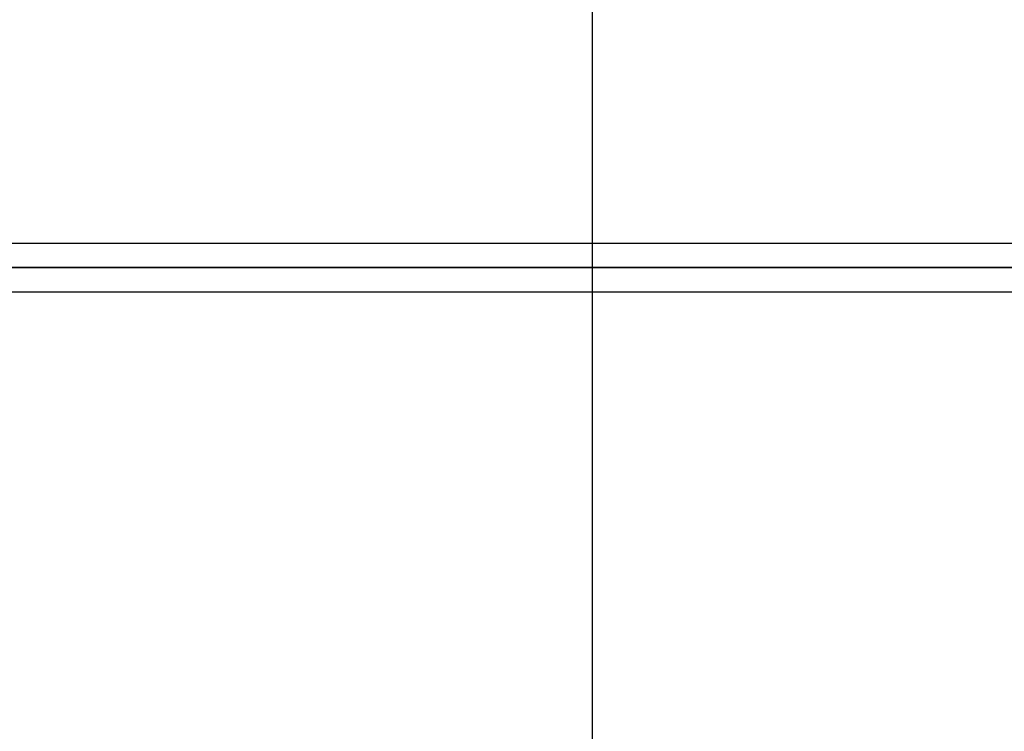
# Model space of a CAD drawing. Header units: millimetres. Extents: x -156 to 156, y -132 to 52.
# Tile 55 of 79: x 20 to 40, y -22 to -7. Entities that reach past the tile are written whole.
import ezdxf

# ---------------------------------------------------------------- set-up
doc = ezdxf.new("R2010")
doc.units = ezdxf.units.MM
doc.layers.add('MAIN-1', color=7, linetype='Continuous')

msp = doc.modelspace()

# ---------------------------------------------------------------- linework, layer by layer
at = {"layer": 'MAIN-1'}
for p, q in [((31.5, -4.7), (31.5, -11.55)), ((75.632, -11.55), (-75.632, -11.55)), ((75.632, -11.55), (-75.632, -11.55)), ((31.5, -11.55), (31.5, -12.55)), ((-76.102, -12.05), (76.102, -12.05)), ((76.102, -12.05), (-76.102, -12.05)), ((75.441, -12.05), (-75.441, -12.05)), ((-75.441, -12.05), (75.441, -12.05)), ((-75.632, -12.55), (75.632, -12.55)), ((-75.632, -12.55), (75.632, -12.55)), ((31.5, -12.55), (31.5, -23.475))]:
    msp.add_line(p, q, dxfattribs=at)

doc.saveas('drawing.dxf')
